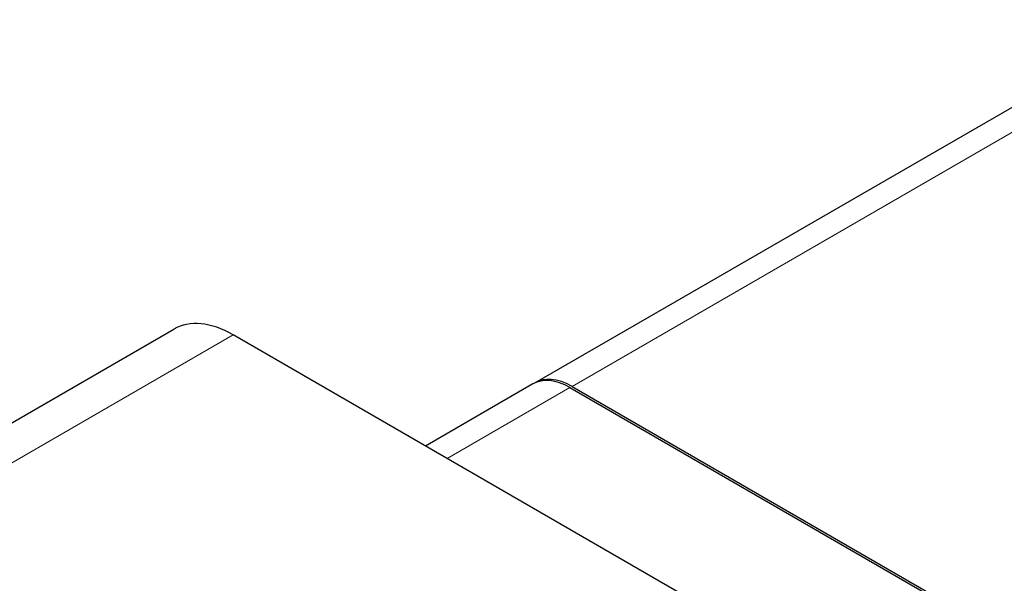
# Model space of a CAD drawing. Header units: millimetres. Extents: x 12 to 1038, y 10 to 730.
# Tile 12 of 15: x 915 to 949, y 615 to 634. Entities that reach past the tile are written whole.
import ezdxf

# ---------------------------------------------------------------- set-up
doc = ezdxf.new("R2010")
doc.units = ezdxf.units.MM
doc.header["$LTSCALE"] = 2.5
doc.layers.add('Visibile (ISO)', color=7, linetype='Continuous', lineweight=25)
doc.layers.add('Visibile sottile (ISO)', color=7, linetype='Continuous', lineweight=20)

msp = doc.modelspace()

# ---------------------------------------------------------------- linework, layer by layer
at = {"layer": 'Visibile (ISO)'}
for p, q in [((932.767, 621.675), (953.98, 633.922)), ((906.205, 615.187), (920.579, 623.486)), ((956.874, 603.487), (922.579, 623.288)), ((932.696, 621.634), (929.07, 619.54)), ((933.946, 621.51), (954.982, 609.365)), ((934.017, 621.551), (955.053, 609.405))]:
    msp.add_line(p, q, dxfattribs=at)
for centre, major_axis, end_param in [((922.579, 620.022), (-2, 3.464), 6.283185), ((933.946, 619.469), (-1.25, 2.165), 6.283185), ((934.017, 619.51), (-1.25, 2.165), 6.311473)]:
    msp.add_ellipse(centre, major_axis=major_axis, ratio=0.57735, start_param=5.497787, end_param=end_param, dxfattribs=at)
at = {"layer": 'Visibile sottile (ISO)'}
for p, q in [((934.017, 621.551), (955.23, 633.798)), ((907.376, 614.51), (922.579, 623.288)), ((929.802, 619.117), (933.946, 621.51))]:
    msp.add_line(p, q, dxfattribs=at)

doc.saveas('drawing.dxf')
